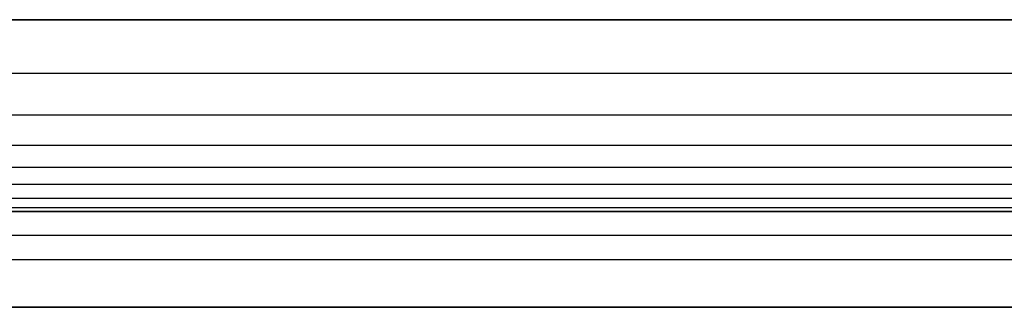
# Model space of a CAD drawing. Header units: millimetres. Extents: x -406 to 394, y -146 to 132.
# Tile 30 of 51: x 344 to 364, y -141 to -135. Entities that reach past the tile are written whole.
import ezdxf

# ---------------------------------------------------------------- set-up
doc = ezdxf.new("R2010")
doc.units = ezdxf.units.MM
doc.layers.add('Layer 01', color=7, linetype='Continuous', true_color=0x000000)

msp = doc.modelspace()

# ---------------------------------------------------------------- linework, layer by layer
at = {"layer": 'Layer 01'}
for p, q in [((-6.164, -138.711, 5), (383.195, -138.711, 5)), ((-6.164, -139.711), (392.836, -139.711)), ((-6.164, -140.711, 5), (383.195, -140.711, 5))]:
    msp.add_line(p, q, dxfattribs=at)
for points, degree in [([(393.836, -134.711, 14), (260.502, -134.711, 14), (127.169, -134.711, 14), (-6.164, -134.711, 14)], 3), ([(-6.164, -134.711, 16), (193.836, -134.711, 16), (393.836, -134.711, 16)], 2), ([(393.836, -135.835, 13.926), (193.836, -135.835, 13.926), (-6.164, -135.835, 13.926)], 2), ([(393.836, -136.704, 13.728), (193.836, -136.704, 13.728), (-6.164, -136.704, 13.728)], 2), ([(393.836, -137.338, 13.441), (193.836, -137.338, 13.441), (-6.164, -137.338, 13.441)], 2), ([(393.836, -137.797, 13.086), (193.836, -137.797, 13.086), (-6.164, -137.797, 13.086)], 2), ([(393.836, -138.152, 12.627), (193.836, -138.152, 12.627), (-6.164, -138.152, 12.627)], 2), ([(393.836, -138.439, 11.993), (193.836, -138.439, 11.993), (-6.164, -138.439, 11.993)], 2), ([(393.836, -138.638, 11.123), (193.836, -138.638, 11.123), (-6.164, -138.638, 11.123)], 2), ([(-6.164, -138.711), (193.336, -138.711), (392.836, -138.711)], 2), ([(393.836, -138.711, 10), (260.502, -138.711, 10), (127.169, -138.711, 10), (-6.164, -138.711, 10)], 3), ([(393.836, -139.211, 14.5), (193.836, -139.211, 14.5), (-6.164, -139.211, 14.5)], 2), ([(-6.164, -140.711, 10), (193.836, -140.711, 10), (393.836, -140.711, 10)], 2), ([(392.836, -140.711), (193.336, -140.711), (-6.164, -140.711)], 2)]:
    msp.add_open_spline(points, degree=degree, dxfattribs=at)

doc.saveas('drawing.dxf')
